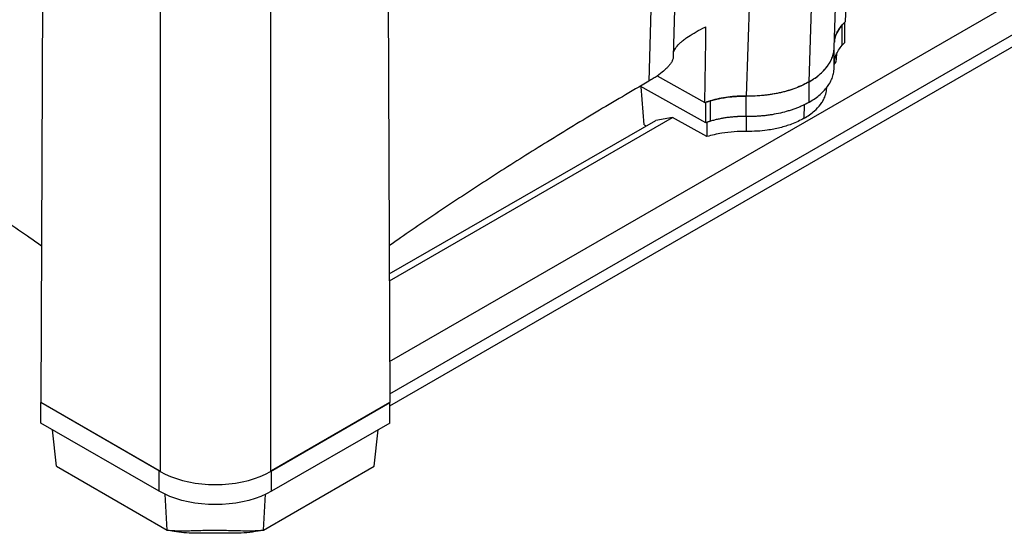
# Model space of a CAD drawing. Header units: millimetres. Extents: x 51 to 2966, y 67 to 3970.
# Tile 69 of 88: x 2013 to 2644, y 2383 to 2713. Entities that reach past the tile are written whole.
import ezdxf

# ---------------------------------------------------------------- set-up
doc = ezdxf.new("R2010")
doc.units = ezdxf.units.MM

msp = doc.modelspace()

# ---------------------------------------------------------------- linework, layer by layer
at = {"color": 8, "linetype": 'Continuous', "lineweight": 25}
for p, q in [((2428.77, 3091.49), (2415.89, 2673.08)), ((2515.41, 2649.35), (2515.75, 2658.16)), ((2478.55, 2640.92), (2478.53, 2650.48)), ((2107.38, 2385.32), (2106.13, 2408.23)), ((2169.21, 2385.32), (2170.46, 2408.23))]:
    msp.add_line(p, q, dxfattribs=at)
at = {"color": 7, "linetype": 'Continuous', "lineweight": 25}
for p, q in [((2028.54, 2987.16), (2026.57, 2467.02)), ((2248.05, 2987.16), (2250.02, 2467.02)), ((2102.94, 2944.21), (2102.94, 2422.93)), ((2173.65, 2944.21), (2173.65, 2422.93)), ((2485.28, 2887.02), (2478.41, 2663.54)), ((2431.7, 2688.97), (2436.46, 2843.54)), ((2249.92, 2493.32), (2833.75, 2830.36)), ((2534.68, 2694.5), (2538.88, 2830.94)), ((2250, 2472.63), (2845.26, 2816.27)), ((2250.02, 2465.04), (2845.87, 2809.02)), ((2518.7, 2672.76), (2523, 2812.49)), ((2539.8, 2696.15), (2539.8, 2709.21)), ((2541.59, 2697.99), (2541.59, 2711.05)), ((2534.69, 2682), (2534.69, 2695.06)), ((2536.16, 2690.48), (2535.83, 2685.31)), ((2534.72, 2683.92), (2535.83, 2685.31)), ((2421.27, 2676.46), (2451.91, 2659.38)), ((2452.38, 2646.48), (2410.43, 2669.87)), ((2412.98, 2645.09), (2411.11, 2669.49)), ((2518.7, 2659.7), (2518.7, 2672.76)), ((2529.98, 2668.36), (2530.03, 2669.34)), ((2478.41, 2650.48), (2478.41, 2663.54)), ((2452.38, 2646.48), (2452.38, 2659.55)), ((2455.56, 2647.52), (2455.56, 2660.58)), ((2249.72, 2545.11), (2431.11, 2649.83)), ((2431.11, 2649.83), (2420.34, 2648.01)), ((2453.11, 2637.56), (2431.11, 2649.83)), ((2249.71, 2549.51), (2420.34, 2648.01)), ((2412.98, 2645.09), (2414.15, 2644.44)), ((2453.02, 2646.69), (2453.11, 2637.56)), ((2102.37, 2423.26), (2026.57, 2467.02)), ((2026.57, 2467.02), (2026.57, 2467.02)), ((2026.57, 2453.95), (2026.57, 2467.02)), ((2102.94, 2422.93), (2026.57, 2467.02)), ((2173.65, 2422.93), (2250.02, 2467.02)), ((2250.02, 2467.02), (2174.22, 2423.26)), ((2250.02, 2453.95), (2250.02, 2467.02)), ((2102.37, 2410.19), (2026.57, 2453.95)), ((2250.02, 2453.95), (2174.22, 2410.19)), ((2036.49, 2426.24), (2034.04, 2449.64)), ((2240.09, 2426.24), (2242.55, 2449.64)), ((2036.49, 2426.24), (2107.38, 2385.32)), ((2102.37, 2410.19), (2102.37, 2423.26)), ((2169.21, 2385.32), (2240.09, 2426.24)), ((2174.22, 2410.19), (2174.22, 2423.26))]:
    msp.add_line(p, q, dxfattribs=at)
at = {"color": 7, "linetype": 'Continuous', "lineweight": 25, "flags": 128}
for points in [[(2541.88, 2711.32), (2543.58, 2751.86), (2543.96, 2760.76)], [(2451.91, 2659.38), (2452.41, 2699.22), (2452.53, 2707.98)], [(2102.94, 2422.93), (2106.16, 2421.23), (2109.62, 2419.7), (2113.3, 2418.34), (2117.16, 2417.18), (2121.19, 2416.22), (2125.35, 2415.46), (2129.61, 2414.91), (2133.94, 2414.59), (2138.3, 2414.48), (2142.65, 2414.59), (2146.98, 2414.91), (2151.24, 2415.46), (2155.4, 2416.22), (2159.43, 2417.18), (2163.3, 2418.34), (2166.97, 2419.7), (2170.43, 2421.23), (2173.65, 2422.93)], [(2174.22, 2410.19), (2170.95, 2408.46), (2167.43, 2406.91), (2163.7, 2405.53), (2159.76, 2404.35), (2155.67, 2403.37), (2151.44, 2402.6), (2147.12, 2402.05), (2142.72, 2401.71), (2138.3, 2401.6), (2133.87, 2401.71), (2129.47, 2402.05), (2125.15, 2402.6), (2120.92, 2403.37), (2116.83, 2404.35), (2112.9, 2405.53), (2109.16, 2406.91), (2105.64, 2408.46), (2102.37, 2410.19)]]:
    msp.add_lwpolyline(points, dxfattribs=at)
at = {"color": 7, "linetype": 'Continuous', "lineweight": 25}
for points, knots in [([(2431.75, 2690.53), (2431.76, 2691.06), (2431.79, 2691.98), (2432.52, 2693.48), (2433.72, 2695.34), (2435.58, 2697.34), (2438.04, 2699.42), (2440.81, 2701.48), (2444.85, 2704.05), (2449.17, 2706.37), (2451.88, 2707.67), (2452.53, 2707.98)], [0, 0, 0, 0, 0.116076, 0.202376, 0.288672, 0.456721, 0.54363, 0.630533, 0.787264, 0.948931, 1, 1, 1, 1]), ([(2541.88, 2711.32), (2540.62, 2710.04), (2538.06, 2707.44), (2535.92, 2703.45), (2534.86, 2700.29), (2534.81, 2698.6), (2534.79, 2698.09)], [0, 0, 0, 0, 0.314779, 0.638281, 0.890611, 1, 1, 1, 1]), ([(2534.81, 2698.55), (2534.82, 2698.85), (2534.87, 2700.29), (2535.72, 2702.83), (2537.29, 2706.12), (2538.96, 2708.18), (2539.8, 2709.21)], [0, 0, 0, 0, 0.079959, 0.387772, 0.693911, 1, 1, 1, 1]), ([(2541.59, 2711.05), (2541.42, 2710.89), (2541.1, 2710.59), (2540.66, 2710.14), (2540.24, 2709.69), (2539.95, 2709.38), (2539.8, 2709.21)], [0, 0, 0, 0, 0.270084, 0.5, 0.728448, 1, 1, 1, 1]), ([(2518.7, 2672.76), (2519.81, 2673.44), (2522.03, 2674.79), (2525.17, 2677.19), (2528.13, 2679.93), (2530.66, 2683), (2532.59, 2686.18), (2533.89, 2689.4), (2534.58, 2692.19), (2534.6, 2693.9), (2534.61, 2694.5)], [0, 0, 0, 0, 0.114978, 0.230861, 0.372306, 0.515452, 0.651246, 0.788542, 0.924985, 1, 1, 1, 1]), ([(2534.71, 2683.79), (2534.73, 2684.65), (2534.76, 2686.66), (2535.69, 2689.76), (2537.3, 2693.06), (2538.97, 2695.12), (2539.8, 2696.15)], [0, 0, 0, 0, 0.2017718, 0.4688304, 0.7344254, 1, 1, 1, 1]), ([(2541.59, 2697.99), (2541.43, 2697.84), (2541.12, 2697.54), (2540.67, 2697.09), (2540.23, 2696.62), (2539.94, 2696.3), (2539.8, 2696.15)], [0, 0, 0, 0, 0.245344, 0.493847, 0.745428, 1, 1, 1, 1]), ([(2431.63, 2688.97), (2431.64, 2688.69), (2431.65, 2687.85), (2431.13, 2686.43), (2430.21, 2684.75), (2429, 2683.13), (2427.44, 2681.43), (2425.02, 2679.21), (2422.07, 2676.96), (2418.73, 2674.76), (2416.84, 2673.64), (2415.89, 2673.08)], [0, 0, 0, 0, 0.06751, 0.201649, 0.30518, 0.408707, 0.515316, 0.62192, 0.808314, 0.904158, 1, 1, 1, 1]), ([(2518.7, 2672.76), (2519.98, 2673.55), (2522.53, 2675.11), (2525.81, 2677.72), (2528.62, 2680.49), (2530.93, 2683.41), (2532.71, 2686.45), (2533.98, 2689.57), (2534.36, 2691.69), (2534.54, 2692.74)], [0, 0, 0, 0, 0.143627, 0.287216, 0.430458, 0.572658, 0.715285, 0.859033, 1, 1, 1, 1]), ([(2518.7, 2659.7), (2519.98, 2660.48), (2522.53, 2662.05), (2525.81, 2664.66), (2528.63, 2667.43), (2530.93, 2670.35), (2532.72, 2673.39), (2533.95, 2676.53), (2534.62, 2679.41), (2534.63, 2681.24), (2534.63, 2682)], [0, 0, 0, 0, 0.1301544, 0.2602744, 0.3900791, 0.5189407, 0.6481887, 0.7784526, 0.9084398, 1, 1, 1, 1]), ([(1860.7, 2673.08), (1871.98, 2666.49), (1894.56, 2653.32), (1927.24, 2633.36), (1958.97, 2613.34), (1989.66, 2593.21), (2012.32, 2577.97), (2024.54, 2569.35), (2026.95, 2567.65)], [0, 0, 0, 0, 0.1947103, 0.3894865, 0.5774635, 0.7654998, 0.9537146, 1, 1, 1, 1]), ([(2415.89, 2673.08), (2404.61, 2666.49), (2382.03, 2653.32), (2349.35, 2633.36), (2317.62, 2613.34), (2286.93, 2593.21), (2264.27, 2577.97), (2252.05, 2569.35), (2249.64, 2567.65)], [0, 0, 0, 0, 0.1947103, 0.3894865, 0.5774635, 0.7654998, 0.9537146, 1, 1, 1, 1]), ([(2518.7, 2672.76), (2517.53, 2672.12), (2515.19, 2670.84), (2511.02, 2669.02), (2506.26, 2667.32), (2500.94, 2665.85), (2495.45, 2664.74), (2489.87, 2663.98), (2484.16, 2663.54), (2480.32, 2663.54), (2478.41, 2663.54)], [0, 0, 0, 0, 0.108594, 0.217189, 0.351056, 0.484925, 0.613383, 0.741842, 0.870921, 1, 1, 1, 1]), ([(2518.7, 2672.76), (2517.38, 2672), (2516, 2671.28), (2513.11, 2669.93), (2511.61, 2669.29), (2509.27, 2668.41), (2508.48, 2668.12), (2506.88, 2667.58), (2506.07, 2667.32), (2503.61, 2666.59), (2501.94, 2666.14), (2498.51, 2665.36), (2496.76, 2665.02), (2494.08, 2664.58), (2493.18, 2664.44), (2491.36, 2664.2), (2490.45, 2664.1), (2487.7, 2663.82), (2485.85, 2663.69), (2482.14, 2663.53), (2480.27, 2663.51), (2478.41, 2663.54)], [0, 0, 0, 0, 0.125, 0.125, 0.25, 0.25, 0.3125, 0.3125, 0.375, 0.375, 0.5, 0.5, 0.625, 0.625, 0.6875, 0.6875, 0.75, 0.75, 0.875, 0.875, 1, 1, 1, 1]), ([(2515.41, 2649.35), (2516.6, 2650.08), (2519, 2651.55), (2522.66, 2654.5), (2525.49, 2657.53), (2527.51, 2660.56), (2528.89, 2663.38), (2529.79, 2665.99), (2529.85, 2667.81), (2529.87, 2668.36)], [0, 0, 0, 0, 0.141657, 0.284884, 0.510313, 0.626401, 0.742491, 0.923042, 1, 1, 1, 1]), ([(2451.91, 2659.38), (2454.13, 2660.11), (2458.63, 2661.58), (2465.55, 2662.83), (2472.2, 2663.52), (2476.32, 2663.54), (2478.41, 2663.54)], [0, 0, 0, 0, 0.27435, 0.556302, 0.776224, 1, 1, 1, 1]), ([(2478.41, 2663.54), (2476.43, 2663.58), (2474.46, 2663.54), (2471.5, 2663.38), (2470.51, 2663.31), (2468.56, 2663.13), (2467.59, 2663.02), (2462.8, 2662.39), (2459.11, 2661.63), (2455.56, 2660.58)], [0, 0, 0, 0, 0.25, 0.25, 0.375, 0.375, 0.5, 0.5, 1, 1, 1, 1]), ([(2455.56, 2660.58), (2455.29, 2660.5), (2454.74, 2660.34), (2453.93, 2660.08), (2453.15, 2659.82), (2452.63, 2659.64), (2452.38, 2659.55)], [0, 0, 0, 0, 0.254572, 0.506153, 0.754656, 1, 1, 1, 1]), ([(2518.7, 2659.7), (2518.53, 2659.6), (2518.2, 2659.42), (2517.7, 2659.14), (2517.19, 2658.86), (2516.68, 2658.59), (2516.16, 2658.32), (2515.63, 2658.06), (2515.1, 2657.8), (2514.02, 2657.28), (2512.36, 2656.54), (2510.07, 2655.63), (2507.7, 2654.78), (2504.46, 2653.75), (2500.25, 2652.64), (2495.87, 2651.78), (2492.27, 2651.25), (2489.54, 2650.93), (2486.78, 2650.69), (2484.46, 2650.56), (2482.6, 2650.5), (2481.2, 2650.47), (2479.8, 2650.46), (2478.87, 2650.47), (2478.41, 2650.48)], [0, 0, 0, 0, 0.01564, 0.031281, 0.046926, 0.062578, 0.078239, 0.093912, 0.109599, 0.125302, 0.187996, 0.250559, 0.312956, 0.375512, 0.499517, 0.623893, 0.686658, 0.749288, 0.811775, 0.874417, 0.905873, 0.937276, 0.968644, 1, 1, 1, 1]), ([(2478.41, 2650.48), (2478.19, 2650.48), (2477.75, 2650.49), (2477.09, 2650.49), (2476.43, 2650.49), (2475.77, 2650.49), (2475.12, 2650.47), (2474.46, 2650.46), (2473.8, 2650.43), (2473.14, 2650.4), (2471.72, 2650.33), (2469.54, 2650.17), (2467.16, 2649.91), (2465.35, 2649.66), (2464.08, 2649.46), (2462.83, 2649.24), (2461.58, 2649), (2460.35, 2648.75), (2459.14, 2648.47), (2457.93, 2648.17), (2456.74, 2647.86), (2455.95, 2647.63), (2455.56, 2647.52)], [0, 0, 0, 0, 0.027823, 0.055635, 0.083441, 0.111248, 0.139059, 0.166882, 0.194721, 0.222582, 0.25047, 0.375829, 0.501216, 0.556842, 0.612316, 0.66768, 0.722979, 0.778255, 0.833552, 0.888913, 0.944381, 1, 1, 1, 1]), ([(2515.41, 2649.35), (2514.14, 2648.66), (2511.59, 2647.28), (2506.49, 2645.16), (2501.23, 2643.53), (2495.98, 2642.37), (2491.11, 2641.56), (2485.28, 2640.95), (2480.81, 2640.93), (2478.55, 2640.92)], [0, 0, 0, 0, 0.1279769, 0.2573724, 0.4610319, 0.5659094, 0.6707888, 0.8339037, 1, 1, 1, 1]), ([(2455.56, 2647.52), (2455.27, 2647.43), (2454.73, 2647.27), (2453.95, 2647.02), (2453.18, 2646.76), (2452.66, 2646.58), (2452.38, 2646.48)], [0, 0, 0, 0, 0.2714825, 0.5, 0.7298463, 1, 1, 1, 1]), ([(2478.55, 2640.92), (2475.88, 2640.9), (2470.55, 2640.86), (2463.62, 2639.99), (2457.8, 2638.87), (2454.68, 2638), (2453.11, 2637.56)], [0, 0, 0, 0, 0.302864, 0.605728, 0.801862, 1, 1, 1, 1]), ([(2107.38, 2385.32), (2108.28, 2385.23), (2110.09, 2385.04), (2113.35, 2384.89), (2117.16, 2384.84), (2121.58, 2384.9), (2126.42, 2385.03), (2131.63, 2385.18), (2137.15, 2385.28), (2142.72, 2385.23), (2148.55, 2385.08), (2154.45, 2384.91), (2160.04, 2384.83), (2165.02, 2384.92), (2167.81, 2385.19), (2169.21, 2385.32)], [0, 0, 0, 0, 0.057313, 0.114624, 0.186638, 0.258865, 0.330778, 0.407549, 0.484242, 0.56121, 0.638251, 0.731956, 0.825766, 0.91216, 1, 1, 1, 1]), ([(2169.21, 2385.32), (2166.88, 2384.84), (2162.21, 2383.88), (2154.67, 2383.29), (2146.96, 2383.17), (2139.1, 2383.29), (2131.68, 2383.29), (2124.69, 2383.24), (2118.16, 2383.56), (2112.33, 2384.23), (2108.84, 2385), (2107.38, 2385.32)], [0, 0, 0, 0, 0.118201, 0.236558, 0.361728, 0.487096, 0.612434, 0.716953, 0.82154, 0.925562, 1, 1, 1, 1])]:
    msp.add_open_spline(points, degree=3, knots=knots, dxfattribs=at)

doc.saveas('drawing.dxf')
